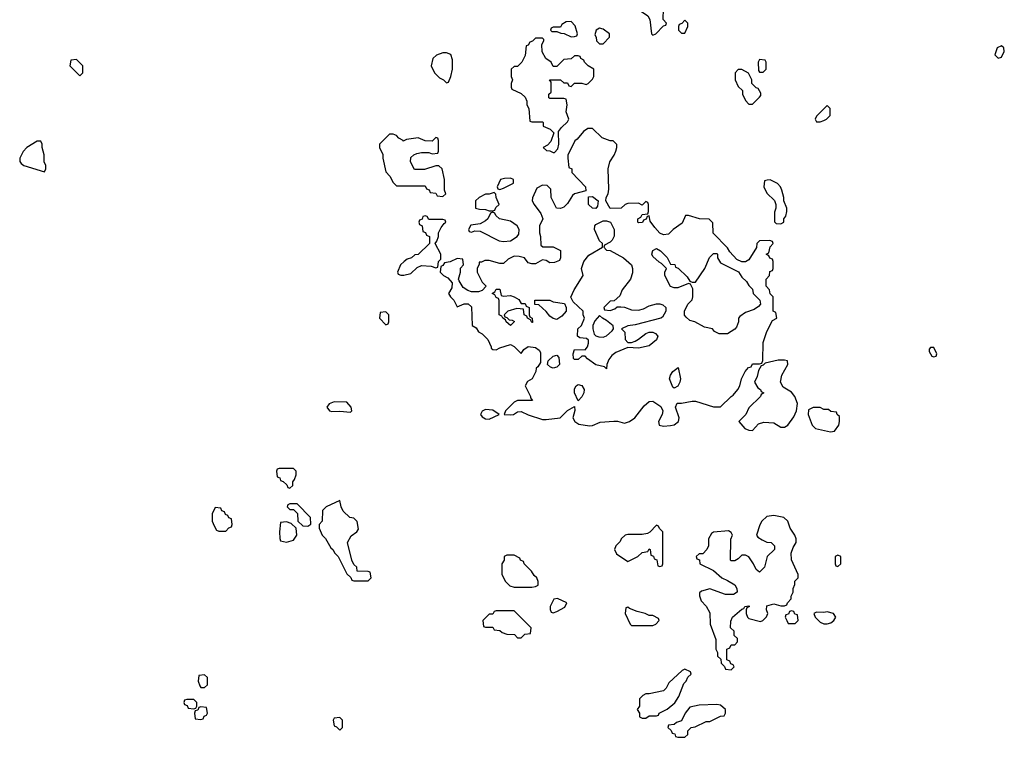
# Model space of a CAD drawing. Header units: inches. Extents: x 2769577 to 2880010, y 685631 to 825129.
# Tile 16 of 155: x 2783191 to 2788725, y 721834 to 725869. Entities that reach past the tile are written whole.
import ezdxf

# ---------------------------------------------------------------- set-up
doc = ezdxf.new("R2010")
doc.units = ezdxf.units.IN
doc.header["$MEASUREMENT"] = 0
doc.layers.add('C7782', color=7, linetype='Continuous')

msp = doc.modelspace()

# ---------------------------------------------------------------- linework, layer by layer
at = {"layer": 'C7782', "color": 4, "elevation": 12}
for points in [[(2786750, 726004), (2786706, 725990), (2786681, 725970), (2786671, 725950), (2786671.3, 725931.3), (2786679.6, 725919.6), (2786722, 725890), (2786732, 725870), (2786742, 725790), (2786750, 725782), (2786766, 725790), (2786810, 725834), (2786822, 725838), (2786826, 725850), (2786808, 725870), (2786809, 725930), (2786801.2, 725950), (2786770, 725994)], [(2786290, 725858), (2786263.6, 725856.4), (2786238, 725842), (2786230, 725826), (2786190, 725826), (2786178, 725822), (2786174, 725810), (2786182, 725802), (2786210, 725802), (2786232.7, 725792.7), (2786251.6, 725791.6), (2786290, 725772), (2786310, 725774), (2786322, 725778), (2786326, 725790), (2786313.6, 725833.6)], [(2786930, 725866), (2786912.7, 725847.3), (2786898, 725842), (2786894, 725830), (2786894, 725810), (2786910, 725794), (2786930, 725794), (2786946, 725830), (2786946, 725850)], [(2786450, 725822), (2786432, 725810), (2786424.7, 725784.7), (2786431.6, 725771.6), (2786434, 725750), (2786450, 725734), (2786470, 725734), (2786506, 725770), (2786506, 725790), (2786470, 725815.3)], [(2786130, 725766), (2786090, 725766), (2786072.7, 725747.3), (2786058, 725742), (2786050, 725726), (2786038, 725722), (2786031.6, 725668.4), (2786014, 725630), (2785990, 725606), (2785970, 725606), (2785954, 725590), (2785954, 725550), (2785962, 725530), (2785954, 725510), (2785954, 725490), (2785958, 725478), (2786010, 725454), (2786032.7, 725432.7), (2786042, 725410), (2786042, 725390), (2786052, 725370), (2786058, 725298), (2786070, 725294), (2786130, 725294), (2786134, 725290), (2786134, 725270), (2786172.7, 725252.7), (2786192.7, 725232.7), (2786176, 725184), (2786156.9, 725163.1), (2786134, 725150), (2786152.7, 725132.7), (2786171.6, 725131.6), (2786190, 725122), (2786198, 725122), (2786216.4, 725143.6), (2786222, 725170), (2786220.4, 725239.6), (2786236.4, 725263.6), (2786270, 725294), (2786278, 725310), (2786262, 725350), (2786268, 725390), (2786262, 725422), (2786250, 725426), (2786170, 725426), (2786166, 725430), (2786166, 725450), (2786178, 725462), (2786178, 725518), (2786168.4, 725531.6), (2786231.6, 725531.6), (2786250, 725514), (2786270, 725514), (2786278, 725498), (2786290, 725494), (2786310, 725512), (2786350, 725512), (2786374.6, 725505.4), (2786386, 725510), (2786410, 725534), (2786418, 725550), (2786418, 725590), (2786386, 725610), (2786366, 725630), (2786362, 725642), (2786346, 725650), (2786342, 725662), (2786330, 725666), (2786310, 725666), (2786290, 725648), (2786250, 725646), (2786210, 725606), (2786190, 725606), (2786178, 725630), (2786148, 725650), (2786128.4, 725688.4), (2786126, 725730), (2786138, 725750), (2786138, 725758)], [(2788710, 725722), (2788684.7, 725710), (2788672, 725672), (2788690, 725652), (2788710, 725658), (2788725.2, 725690), (2788722, 725710)], [(2785590, 725682), (2785570, 725682), (2785534, 725670), (2785514, 725650), (2785504.7, 725610), (2785522, 725570), (2785550, 725542), (2785574, 725530), (2785590, 725514), (2785602, 725518), (2785615.3, 725550), (2785624, 725590), (2785623.1, 725643.1), (2785614, 725674)], [(2783510, 725646), (2783478, 725642), (2783474, 725610), (2783530, 725554), (2783546, 725570), (2783546, 725610)], [(2787350, 725646), (2787342, 725630), (2787343.6, 725583.6), (2787350, 725574), (2787370, 725574), (2787386, 725590), (2787386, 725630), (2787382, 725642)], [(2787250, 725588), (2787230, 725588), (2787212, 725570), (2787212, 725530), (2787230, 725494), (2787254, 725470), (2787254, 725450), (2787270, 725414), (2787290, 725394), (2787310, 725394), (2787350, 725434), (2787356.4, 725443.6), (2787356.4, 725456.4), (2787342, 725482), (2787330, 725486), (2787306, 725510), (2787306, 725530), (2787288.4, 725568.4)], [(2787730, 725386), (2787670, 725326), (2787662, 725310), (2787670, 725294), (2787690, 725294), (2787710, 725302), (2787726, 725310), (2787746, 725330), (2787746, 725370)], [(2785290, 725226), (2785270, 725226), (2785214, 725170), (2785214, 725150), (2785231.6, 725111.6), (2785232, 725090), (2785250, 725014), (2785272, 724990), (2785290, 724954), (2785310, 724934), (2785470, 724934), (2785478, 724918), (2785492.7, 724912.7), (2785498, 724898), (2785530, 724894), (2785538, 724878), (2785570, 724874), (2785586, 724890), (2785578, 724910), (2785578, 724970), (2785566, 725030), (2785547.3, 725047.3), (2785530, 725048), (2785467.3, 725027.3), (2785410, 725026), (2785388.7, 725070), (2785390, 725094), (2785406, 725110), (2785423.1, 725116.9), (2785450, 725122), (2785490, 725122), (2785510, 725114), (2785542, 725118), (2785546, 725130), (2785546, 725190), (2785542, 725202), (2785530, 725206), (2785510, 725186), (2785470, 725188), (2785430, 725204), (2785365.4, 725194.6), (2785346, 725186), (2785346, 725190), (2785323.1, 725203.1), (2785310, 725218)], [(2786410, 725258), (2786383.6, 725256.4), (2786359.6, 725240.4), (2786323.6, 725196.4), (2786311.6, 725188.4), (2786272.7, 725107.3), (2786272, 725090), (2786278, 725038), (2786294, 725030), (2786294, 725010), (2786372, 724930), (2786372.7, 724907.3), (2786310, 724889), (2786298.8, 724881.2), (2786270, 724835.3), (2786250, 724815.3), (2786230, 724808), (2786208, 724810), (2786178, 724870), (2786176.4, 724916.4), (2786156.4, 724936.4), (2786130, 724938), (2786098, 724922), (2786072.7, 724867.3), (2786072, 724850), (2786082, 724830), (2786119.8, 724779.8), (2786132, 724750), (2786112, 724710), (2786112, 724670), (2786118, 724650), (2786121, 724601), (2786131.6, 724591.6), (2786190, 724591), (2786230.8, 724570.8), (2786231.3, 724530), (2786224.7, 724515.3), (2786196.9, 724503.1), (2786170, 724502), (2786150, 724515.3), (2786130, 724518), (2786090, 724495.3), (2786070, 724495.3), (2786050, 724502), (2786029.1, 724529.1), (2785998, 724538), (2785970, 724539), (2785936.9, 724523.1), (2785910, 724498), (2785890, 724498), (2785830, 724515.3), (2785805.4, 724514.6), (2785786, 724506), (2785774, 724506), (2785774, 724494), (2785762, 724470), (2785762, 724450), (2785790, 724394), (2785814, 724370), (2785790, 724346), (2785770, 724338), (2785730, 724338), (2785710, 724346), (2785683.1, 724363.1), (2785660.4, 724400.4), (2785658, 724410), (2785668, 724450), (2785668.4, 724471.6), (2785686, 724490), (2785682, 724522), (2785650, 724526), (2785611.6, 724508.4), (2785578, 724502), (2785570, 724486), (2785558, 724482), (2785554, 724450), (2785574, 724430), (2785596.9, 724416.9), (2785622, 724390), (2785619.6, 724360.4), (2785602, 724330), (2785612, 724310), (2785631.3, 724291.3), (2785650, 724254), (2785690, 724272), (2785711.6, 724271.6), (2785730, 724254), (2785734, 724150), (2785756.9, 724136.9), (2785770, 724114), (2785790, 724102), (2785822, 724070), (2785842, 724030), (2785842, 724022), (2785850, 724014), (2785870, 724012), (2785890, 724024.7), (2785950, 724042), (2785970, 724032), (2786010, 723992), (2786025.2, 724014.8), (2786050, 724030.8), (2786090, 724026), (2786110.7, 724010.7), (2786118, 723998), (2786118.8, 723941.2), (2786103.6, 723916.4), (2786094, 723910), (2786092, 723890), (2786071.3, 723850), (2786045.4, 723834.6), (2786032, 723810), (2786062, 723750), (2786062, 723742), (2786072.7, 723727.3), (2785990, 723728), (2785970, 723718), (2785922, 723670), (2785914, 723650), (2785950, 723646.8), (2785966, 723650), (2785990, 723664.7), (2786010, 723666), (2786050, 723646.8), (2786130, 723620.7), (2786150, 723620.7), (2786229.1, 723630.9), (2786270, 723672), (2786310, 723694), (2786311.3, 723671.3), (2786300.7, 723630), (2786310.6, 723610), (2786334.7, 723594.7), (2786393.8, 723586.2), (2786410, 723588), (2786453.8, 723606.2), (2786531.1, 723611.1), (2786551.1, 723611.1), (2786590, 723600.7), (2786618, 723610), (2786648, 723630), (2786702, 723698), (2786730, 723722), (2786750, 723724.7), (2786794.8, 723694.8), (2786806, 723670), (2786802.8, 723650), (2786781, 723610), (2786784.7, 723590), (2786810, 723583), (2786850, 723586.4), (2786870, 723590.8), (2786894, 723610), (2786897.2, 723630), (2786878, 723690), (2786887.3, 723712.7), (2786910, 723712), (2786970, 723724.7), (2786990, 723724.7), (2787090, 723691.3), (2787130, 723692), (2787189.3, 723750.7), (2787202, 723758), (2787228, 723790), (2787238, 723810), (2787248, 723850), (2787268.4, 723891.6), (2787287.3, 723912.7), (2787302, 723918), (2787310, 723934), (2787350, 723934), (2787362, 723938), (2787367.3, 723952.7), (2787370, 724054), (2787388.7, 724110), (2787414.6, 724165.4), (2787422, 724178), (2787446, 724190), (2787442, 724222), (2787426, 724230), (2787426, 724310), (2787408.4, 724328.4), (2787406, 724350), (2787386, 724370), (2787386, 724410), (2787406, 724430), (2787407.3, 724452.7), (2787422, 724458), (2787426, 724470), (2787426, 724510), (2787422, 724522), (2787407.3, 724527.3), (2787402, 724542), (2787386, 724550), (2787402, 724558), (2787408.4, 724591.6), (2787426, 724610), (2787422, 724622), (2787407.3, 724627.3), (2787350, 724626), (2787334, 724610), (2787331.6, 724588.4), (2787290, 724518), (2787270, 724508), (2787250, 724508), (2787221.2, 724521.2), (2787183.1, 724563.1), (2787170, 724586), (2787088, 724668), (2787087.3, 724727.3), (2787067.3, 724747.3), (2787011.6, 724748.4), (2786950, 724768), (2786932.7, 724767.3), (2786914.8, 724725.2), (2786864.7, 724690), (2786837.3, 724662.7), (2786810, 724659), (2786790, 724668.7), (2786760.2, 724700.2), (2786735.3, 724735.3), (2786730, 724766), (2786718, 724762), (2786712.7, 724747.3), (2786698, 724742), (2786691.6, 724728.4), (2786670, 724726), (2786666, 724730), (2786666, 724750), (2786682, 724758), (2786690, 724774), (2786722, 724778), (2786726, 724790), (2786726, 724830), (2786722, 724842), (2786710, 724846), (2786690, 724826), (2786670, 724838), (2786610, 724835.3), (2786594, 724830), (2786571.6, 724808.4), (2786510, 724808), (2786486, 724850), (2786488, 724870), (2786498, 724890), (2786503.1, 724916.9), (2786499, 725030), (2786508, 725070), (2786532.9, 725107.1), (2786542, 725130), (2786548, 725150), (2786547.3, 725167.3), (2786527.3, 725187.3), (2786510, 725188), (2786464.7, 725204.7)], [(2783310, 725186), (2783290, 725186), (2783232, 725150), (2783210, 725128), (2783191.3, 725090), (2783191.6, 725071.6), (2783199.6, 725059.6), (2783214, 725050), (2783330, 725014), (2783338, 725030), (2783338, 725050), (2783328, 725070), (2783328, 725110), (2783318, 725150), (2783318, 725170)], [(2785950, 724978), (2785916.4, 724976.4), (2785894, 724970), (2785874, 724930), (2785878, 724918), (2785890, 724914), (2785910, 724922), (2785966, 724950), (2785966, 724970)], [(2787410, 724968), (2787392.7, 724967.3), (2787378, 724962), (2787374, 724930), (2787390, 724894), (2787432.7, 724852.7), (2787442, 724830), (2787442, 724810), (2787432.7, 724787.3), (2787432.7, 724732.7), (2787443.6, 724723.6), (2787470, 724722), (2787486, 724730), (2787486, 724750), (2787496.4, 724763.6), (2787502, 724790), (2787502, 724810), (2787486, 724850), (2787486, 724870), (2787475.3, 724910), (2787468, 724930), (2787450, 724948)], [(2785858, 724898), (2785830, 724888), (2785810, 724888), (2785774, 724870), (2785754, 724850), (2785754, 724810), (2785776.4, 724803.6), (2785810, 724802), (2785830, 724794), (2785850, 724794), (2785862, 724798), (2785867.3, 724812.7), (2785886, 724830), (2785868.4, 724868.4), (2785867.3, 724887.3)], [(2786430, 724808), (2786410, 724809), (2786389, 724830), (2786387.3, 724872.7), (2786410, 724874), (2786442, 724850), (2786439.6, 724820.4)], [(2785850, 724786), (2785838, 724782), (2785822, 724750), (2785810, 724738), (2785779.6, 724720.4), (2785726.4, 724713.6), (2785714, 724690), (2785718, 724678), (2785730, 724674), (2785750, 724682), (2785779.6, 724679.6), (2785885.4, 724625.4), (2785910, 724622), (2785950, 724624.7), (2785988, 724650), (2785996.4, 724663.6), (2785998, 724690), (2785988, 724710), (2785950, 724735.3), (2785888.4, 724748.4), (2785867.3, 724767.3), (2785862, 724782)], [(2785470, 724766), (2785458, 724762), (2785452.7, 724747.3), (2785438, 724742), (2785434, 724730), (2785438, 724718), (2785454, 724710), (2785458, 724678), (2785472.7, 724672.7), (2785478, 724658), (2785494, 724650), (2785494, 724610), (2785430, 724548), (2785412.7, 724547.3), (2785394, 724530), (2785370, 724522), (2785352, 724510), (2785332, 724490), (2785314, 724450), (2785318, 724438), (2785332.7, 724432.7), (2785350, 724432), (2785390, 724442), (2785424.7, 724475.3), (2785450, 724486), (2785503.6, 724483.6), (2785530, 724474), (2785542, 724478), (2785546, 724510), (2785558, 724522), (2785558, 724550), (2785526, 724610), (2785536.4, 724623.6), (2785546, 724650), (2785546, 724670), (2785560.4, 724699.6), (2785576.4, 724723.6), (2785586, 724730), (2785582, 724742), (2785570, 724746), (2785490, 724746), (2785482, 724762)], [(2786510, 724234), (2786536.4, 724243.6), (2786550, 724254), (2786570, 724254), (2786590, 724252), (2786630, 724238), (2786670, 724236), (2786696.5, 724243.5), (2786730, 724261), (2786771.1, 724271.1), (2786790, 724271.3), (2786805.4, 724265.4), (2786822, 724250), (2786822, 724230), (2786803.6, 724196.4), (2786794, 724190), (2786650, 724153.2), (2786610, 724148), (2786574, 724130), (2786591.6, 724111.6), (2786594, 724070), (2786610, 724054), (2786630, 724054), (2786650, 724062), (2786670, 724072), (2786710, 724104.7), (2786730, 724111.3), (2786750, 724111.3), (2786765.4, 724105.4), (2786778, 724090), (2786770, 724068), (2786730, 724035.3), (2786670, 724022), (2786610, 724026), (2786542, 723998), (2786519.8, 723980.2), (2786502, 723958), (2786492, 723930), (2786490, 723906), (2786478, 723918), (2786430, 723928), (2786382.7, 723962.7), (2786370, 723978), (2786350, 723978), (2786330, 723958), (2786310, 723958), (2786304, 723964), (2786302, 723990), (2786310, 724014), (2786370, 724012), (2786382, 724030), (2786388, 724050), (2786387.3, 724067.3), (2786376.4, 724076.4), (2786340.4, 724080.4), (2786326, 724090), (2786328, 724130), (2786348, 724150), (2786366, 724190), (2786358, 724210), (2786358, 724230), (2786302, 724282), (2786288, 724308), (2786308, 724350), (2786358, 724430), (2786348, 724470), (2786362, 724510), (2786390, 724544.7), (2786466, 724590), (2786466, 724610), (2786450, 724626), (2786421.2, 724690), (2786424, 724710), (2786430, 724718), (2786470, 724738), (2786490, 724738), (2786511.3, 724731.3), (2786531.6, 724688.4), (2786531.6, 724651.6), (2786522, 724630), (2786510, 724618), (2786478, 724602), (2786474, 724590), (2786490, 724574), (2786510, 724572), (2786584.7, 724530), (2786630, 724491.3), (2786636, 724470), (2786635.3, 724444.7), (2786624.7, 724410), (2786578, 724350), (2786563.6, 724316.4), (2786532.7, 724287.3), (2786510, 724286), (2786474, 724250), (2786478, 724238)], [(2786970, 724394), (2786990, 724394), (2787042, 724470), (2787068.4, 724531.6), (2787090, 724554), (2787110, 724554), (2787114, 724550), (2787114, 724530), (2787130, 724502), (2787231.1, 724451.1), (2787250, 724422), (2787276.9, 724396.9), (2787290, 724374), (2787310, 724354), (2787314, 724330), (2787351.3, 724291.3), (2787354, 724270), (2787343.6, 724256.4), (2787319.8, 724240.2), (2787270, 724222), (2787239.6, 724200.4), (2787232, 724190), (2787232, 724170), (2787219.8, 724140.2), (2787211.3, 724128.7), (2787170, 724102), (2787122, 724102), (2787096.4, 724116.4), (2787086, 724130), (2787040.4, 724140.4), (2786986, 724170), (2786958, 724178), (2786936.4, 724196.4), (2786928.4, 724208.4), (2786928, 724230), (2786946, 724270), (2786970, 724294), (2786975.3, 724310), (2786975.3, 724355.3), (2786962, 724382), (2786950, 724386), (2786890, 724362), (2786870, 724362), (2786848.9, 724368.9), (2786818, 724430), (2786818, 724450), (2786826, 724470), (2786799, 724499), (2786784.7, 724504.7), (2786750, 724538), (2786744, 724550), (2786750, 724572), (2786770, 724582), (2786792, 724570), (2786831.1, 724531.1), (2786850, 724494), (2786872.7, 724492.7), (2786878, 724478), (2786892.7, 724472.7), (2786943.6, 724423.6), (2786958, 724398)], [(2785910, 724314), (2785950, 724318), (2785971, 724311), (2785996, 724296), (2786010, 724274), (2786032.7, 724272.7), (2786038, 724258), (2786054, 724250), (2786054, 724210), (2786058, 724198), (2786072, 724190), (2786074, 724166), (2786070, 724166), (2786062, 724182), (2786046, 724190), (2786042, 724202), (2786026, 724210), (2786022, 724242), (2785986, 724246), (2785934, 724230), (2785914, 724210), (2785918, 724198), (2785930, 724194), (2785942, 724182), (2785959.6, 724179.6), (2785971.6, 724171.6), (2785950, 724148.7), (2785926, 724170), (2785922, 724182), (2785906, 724190), (2785902, 724202), (2785886, 724210), (2785886, 724290), (2785882, 724302), (2785870, 724306), (2785862, 724322), (2785846, 724330), (2785862, 724338), (2785870, 724354), (2785890, 724354), (2785898, 724318)], [(2786210, 724184), (2786190, 724188.7), (2786170, 724202), (2786150, 724228), (2786110, 724266), (2786087.3, 724267.3), (2786087.3, 724292.7), (2786170, 724292), (2786190, 724282), (2786252.7, 724272.7), (2786262, 724250), (2786262, 724230), (2786238, 724202)], [(2785250, 724226), (2785218, 724222), (2785214, 724190), (2785250, 724154), (2785262, 724158), (2785266, 724170), (2785266, 724210)], [(2786450, 724206), (2786423.6, 724176.4), (2786412, 724150), (2786412, 724130), (2786421, 724101), (2786430, 724092), (2786445.4, 724085.4), (2786470, 724084.7), (2786490, 724092), (2786520.4, 724119.6), (2786528, 724130), (2786527.3, 724147.3), (2786490, 724178), (2786466, 724190)], [(2788330, 724026), (2788310, 724026), (2788303.6, 724016.4), (2788303.6, 724003.6), (2788318, 723978), (2788330, 723974), (2788342, 723978), (2788346, 723990)], [(2786190, 723909), (2786174.6, 723914.6), (2786158, 723930), (2786162, 723950), (2786190, 723978), (2786210, 723982), (2786222, 723970), (2786224.7, 723930), (2786210, 723915.3)], [(2787490, 723955.3), (2787454.6, 723954.6), (2787382, 723938), (2787370, 723926), (2787358, 723922), (2787343.6, 723896.4), (2787336.9, 723863.1), (2787322, 723830), (2787339.6, 723799.6), (2787354, 723790), (2787358, 723778), (2787374, 723770), (2787358, 723762), (2787354, 723750), (2787290, 723686), (2787272, 723650), (2787234, 723610), (2787266.8, 723570), (2787290, 723560.5), (2787310, 723559.1), (2787343.2, 723596.8), (2787373.6, 723606.4), (2787430, 723602.8), (2787470, 723578.8), (2787490, 723578.8), (2787508.7, 723590), (2787543.1, 723636.9), (2787558, 723670), (2787562, 723710), (2787548.7, 723750), (2787530, 723775.3), (2787483.1, 723803.1), (2787468, 723830), (2787475.3, 723870), (2787508, 723930), (2787506, 723950)], [(2786870, 723798), (2786862, 723802), (2786844, 723850), (2786849, 723870), (2786862, 723890), (2786892.7, 723912.7), (2786904.7, 723850), (2786902, 723830), (2786890, 723808)], [(2786330, 723726), (2786308.7, 723770), (2786310, 723794), (2786318, 723810), (2786330, 723818), (2786350, 723812), (2786364.7, 723790), (2786362, 723770), (2786351.6, 723748.4)], [(2784959.6, 723720.4), (2784931.1, 723708.9), (2784918, 723690), (2784932, 723670), (2784946.6, 723666.6), (2784990, 723668), (2785050, 723662.8), (2785059, 723670), (2785054, 723690), (2785030, 723718)], [(2785810, 723677.2), (2785790, 723668.7), (2785780.7, 723650), (2785790, 723636), (2785810, 723623.8), (2785830, 723623), (2785886, 723650), (2785850, 723674)], [(2787690, 723688), (2787650, 723688), (2787624.7, 723675.3), (2787622, 723650), (2787644.7, 723590), (2787664.7, 723570), (2787749.1, 723550.9), (2787770, 723556), (2787795.3, 723590), (2787798, 723610), (2787798, 723638), (2787786, 723650), (2787782, 723662), (2787750, 723666), (2787736.4, 723676.4), (2787710, 723678)], [(2784730, 723346), (2784650, 723346), (2784638, 723342), (2784634, 723330), (2784638, 723298), (2784652.7, 723292.7), (2784658, 723278), (2784672.7, 723272.7), (2784692.7, 723252.7), (2784698, 723238), (2784710, 723234), (2784726, 723250), (2784726, 723270), (2784736.4, 723283.6), (2784746, 723310), (2784746, 723330)], [(2784990, 723166), (2784914, 723130), (2784894, 723110), (2784892, 723050), (2784874, 723030), (2784874, 723010), (2784892, 722970), (2784911, 722951), (2784939.6, 722899.6), (2784952, 722890), (2784962, 722870), (2784982, 722850), (2785030, 722754), (2785052.7, 722732.7), (2785058, 722718), (2785070, 722714), (2785150, 722714), (2785166, 722730), (2785162, 722762), (2785150, 722766), (2785087.3, 722767.3), (2785086, 722790), (2785070, 722806), (2785058, 722830), (2785034, 722930), (2785053.6, 722966.4), (2785086, 722990), (2785096.4, 723003.6), (2785087.3, 723047.3), (2785070, 723066), (2785046, 723070), (2785010, 723106), (2784998, 723130)], [(2784290, 723126), (2784274, 723090), (2784274, 723050), (2784283.6, 723023.6), (2784298, 722998), (2784310, 722994), (2784350, 722994), (2784367.3, 723012.7), (2784382, 723018), (2784386, 723030), (2784382, 723062), (2784367.3, 723067.3), (2784362, 723082), (2784347.3, 723087.3), (2784342, 723102), (2784327.3, 723107.3), (2784322, 723122)], [(2784750, 723146), (2784710, 723146), (2784698, 723142), (2784694, 723130), (2784710, 723114), (2784730, 723114), (2784752.7, 723092.7), (2784754, 723050), (2784783.6, 723023.6), (2784810, 723022), (2784827.3, 723032.7), (2784826, 723070)], [(2787430, 723081.2), (2787390, 723075.3), (2787362, 723050), (2787351.1, 723028.9), (2787332, 722970), (2787339.6, 722959.6), (2787363.6, 722943.6), (2787390, 722932), (2787414, 722930), (2787434, 722910), (2787434, 722890), (2787392, 722850), (2787378, 722790), (2787350, 722762), (2787330, 722778), (2787315.3, 722810), (2787290, 722848), (2787270, 722858), (2787250, 722858), (2787230, 722838), (2787210, 722826), (2787190, 722826), (2787186, 722830), (2787187.3, 722947.3), (2787198, 722970), (2787190, 722986), (2787175.3, 722995.3), (2787091.6, 722988.4), (2787079.6, 722980.4), (2787062, 722950), (2787062, 722910), (2787054, 722890), (2787030, 722866), (2787010, 722866), (2786994, 722850), (2786998, 722838), (2787012.7, 722832.7), (2787014, 722810), (2787090, 722772), (2787138, 722730), (2787170, 722716), (2787210.5, 722690.5), (2787222.8, 722670), (2787224.7, 722650), (2787202.8, 722637.2), (2787157.5, 722637.5), (2787070, 722668.7), (2787023.6, 722656.4), (2787012.7, 722647.3), (2787012, 722630), (2787022, 722602), (2787050, 722572), (2787070, 722534), (2787071.3, 722470), (2787103.6, 722383.6), (2787104.7, 722330), (2787114, 722310), (2787114, 722290), (2787132.7, 722272.7), (2787134, 722250), (2787152.7, 722232.7), (2787158, 722218), (2787190, 722214), (2787206, 722230), (2787202, 722242), (2787187.3, 722247.3), (2787182, 722262), (2787166, 722270), (2787166, 722330), (2787182, 722338), (2787190, 722354), (2787210, 722354), (2787226, 722370), (2787226, 722390), (2787207.3, 722407.3), (2787206, 722430), (2787186, 722450), (2787187.3, 722487.3), (2787198, 722510), (2787250, 722554), (2787262, 722558), (2787266, 722570), (2787290, 722574), (2787294, 722570), (2787278, 722562), (2787274, 722550), (2787274, 722530), (2787282, 722510), (2787290, 722502), (2787354.6, 722485.4), (2787368.9, 722491.1), (2787388.9, 722511.1), (2787395.3, 722530), (2787388.4, 722551.6), (2787390, 722574), (2787430, 722584.7), (2787470, 722574), (2787490, 722574), (2787502, 722578), (2787506, 722590), (2787527.3, 722612.7), (2787527.3, 722627.3), (2787538, 722650), (2787538, 722670), (2787547.3, 722692.7), (2787548.4, 722711.6), (2787566, 722730), (2787566, 722750), (2787528.4, 722831.6), (2787528, 722870), (2787538, 722902), (2787555.3, 722930), (2787555.3, 722950), (2787548.7, 722970), (2787522, 723010), (2787508.9, 723048.9), (2787486, 723070)], [(2784690, 723046), (2784658, 723042), (2784652, 722990), (2784652.7, 722952.7), (2784658, 722938), (2784690, 722932), (2784730, 722942), (2784748.7, 722970), (2784746, 723010), (2784716.4, 723036.4)], [(2786770, 723026), (2786732.7, 722987.3), (2786719.6, 722980.4), (2786690, 722975.3), (2786610, 722975.3), (2786594, 722970), (2786572, 722950), (2786565.4, 722934.6), (2786542, 722910), (2786534, 722890), (2786545.4, 722865.4), (2786610, 722822), (2786666, 722850), (2786690, 722874), (2786722, 722878), (2786730, 722894), (2786734, 722890), (2786738, 722858), (2786752.7, 722852.7), (2786758, 722838), (2786772.7, 722832.7), (2786778, 722798), (2786790, 722794), (2786802, 722798), (2786806, 722810), (2786806, 722990), (2786787.3, 723007.3), (2786782, 723022)], [(2785970, 722858), (2785930, 722858), (2785914, 722850), (2785914, 722830), (2785902, 722810), (2785902, 722750), (2785922, 722710), (2785945.4, 722685.4), (2785970, 722678), (2786070, 722678), (2786090, 722682), (2786106, 722690), (2786106, 722710), (2786098, 722730), (2786083.1, 722743.1), (2786068.4, 722768.4), (2786026, 722810), (2786022, 722822), (2786006, 722830), (2786002, 722842)], [(2787790, 722858), (2787774, 722850), (2787774, 722810), (2787778, 722798), (2787790, 722794), (2787806, 722810), (2787806, 722850)], [(2786214.6, 722614.6), (2786194, 722610), (2786172, 722570), (2786172.7, 722552.7), (2786178, 722538), (2786190, 722534), (2786210, 722542), (2786254.6, 722565.4), (2786266, 722590)], [(2786610, 722566), (2786598, 722562), (2786594, 722530), (2786622, 722470), (2786630, 722462), (2786750, 722462), (2786766, 722470), (2786786, 722490), (2786782, 722502), (2786750, 722518), (2786730, 722518), (2786706, 722530), (2786661.2, 722541.2), (2786618, 722558)], [(2785970, 722546), (2785870, 722546), (2785858, 722542), (2785850, 722526), (2785830, 722526), (2785794, 722490), (2785798, 722458), (2785810, 722454), (2785850, 722454), (2785858, 722438), (2785890, 722434), (2785903.6, 722423.6), (2785930, 722414), (2785971.6, 722411.6), (2785990, 722394), (2786010, 722394), (2786030, 722414), (2786062, 722418), (2786066, 722450)], [(2787530, 722546), (2787518, 722542), (2787512.7, 722527.3), (2787498, 722522), (2787494, 722510), (2787502, 722490), (2787510, 722474), (2787550, 722474), (2787566, 722490), (2787562, 722522), (2787547.3, 722527.3), (2787542, 722542)], [(2787730, 722539), (2787710, 722535.3), (2787670, 722538), (2787654, 722530), (2787662, 722510), (2787690, 722482), (2787711.6, 722471.6), (2787730, 722471.3), (2787750, 722478), (2787768, 722490), (2787778, 722510), (2787766, 722530)], [(2784230, 722186), (2784198, 722182), (2784194, 722150), (2784203.6, 722123.6), (2784210, 722114), (2784230, 722114), (2784246, 722130), (2784246, 722170)], [(2786930, 722218), (2786914, 722210), (2786839.6, 722140.4), (2786824.7, 722110), (2786810, 722095.3), (2786730, 722078), (2786710, 722078), (2786694, 722070), (2786674, 722050), (2786674, 722010), (2786662, 721990), (2786674, 721970), (2786674, 721950), (2786690, 721942), (2786710, 721942), (2786730, 721954), (2786770, 721954), (2786782, 721958), (2786786, 721970), (2786830, 721992), (2786872.9, 722027.1), (2786896.5, 722063.5), (2786924, 722136), (2786938, 722150), (2786947.3, 722172.7), (2786966, 722190), (2786962, 722202)], [(2784170, 722046), (2784130, 722046), (2784118, 722042), (2784114, 722030), (2784118, 722018), (2784132.7, 722012.7), (2784138, 721998), (2784170, 721994), (2784182, 721998), (2784186, 722010), (2784186, 722030)], [(2784210, 722006), (2784198, 722002), (2784192.7, 721987.3), (2784178, 721982), (2784174, 721970), (2784178, 721938), (2784210, 721934), (2784222, 721938), (2784227.3, 721952.7), (2784242, 721958), (2784246, 721970), (2784242, 722002)], [(2787110, 722019), (2787010, 722014), (2786956.9, 722003.1), (2786931.3, 721970), (2786910, 721926), (2786883.6, 721916.4), (2786870, 721906), (2786838, 721902), (2786834, 721890), (2786852.7, 721872.7), (2786858, 721858), (2786872.7, 721852.7), (2786878, 721838), (2786890, 721834), (2786930, 721834), (2786946, 721850), (2786946, 721870), (2786966, 721890), (2786987.3, 721892.7), (2787050, 721922), (2787070, 721922), (2787130, 721952), (2787150, 721954), (2787158, 721970), (2787158, 721990), (2787130, 722015.3)], [(2784990, 721946), (2784958, 721942), (2784954, 721930), (2784958, 721898), (2784972.7, 721892.7), (2784990, 721874), (2785006, 721890), (2785006, 721930)]]:
    msp.add_lwpolyline(points, close=True, dxfattribs=at)

doc.saveas('drawing.dxf')
